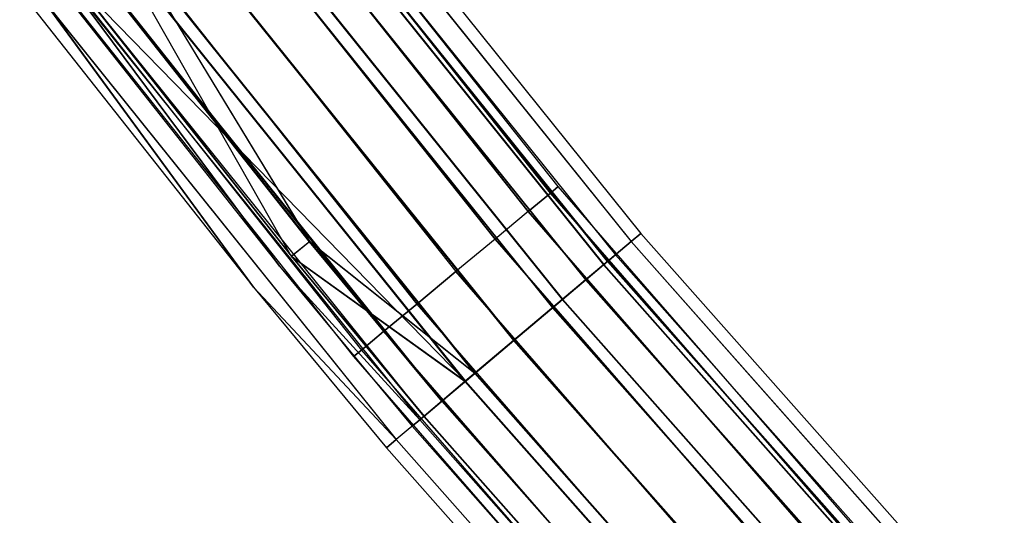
# Model space of a CAD drawing. Extents: x -176 to 176, y -176 to 176.
# Tile 16 of 208: x -140 to -125, y -114 to -107. Entities that reach past the tile are written whole.
import ezdxf

# ---------------------------------------------------------------- set-up
doc = ezdxf.new("R2010")
doc.units = 0
doc.header["$LTSCALE"] = 25.4
doc.layers.get('0').update_dxf_attribs({"linetype": 'CONTINUOUS'})

# ---------------------------------------------------------------- blocks, each defined once
blk = doc.blocks.new('BIURKOWA_B_STL')
at = {"color": 0}
for p, q in [((-136.582, -103.142, 407.235), (-131.673, -109.34, 407.235)), ((-131.673, -109.34, 408.765), (-136.582, -103.142, 408.765)), ((-131.673, -109.34, 408.765), (-136.582, -103.142, 408.765)), ((-136.582, -103.142, 407.235), (-131.673, -109.34, 407.235)), ((-136.582, -103.142, 196.235), (-131.673, -109.34, 196.235)), ((-131.673, -109.34, 197.765), (-136.582, -103.142, 197.765)), ((-131.673, -109.34, 197.765), (-136.582, -103.142, 197.765)), ((-136.582, -103.142, 196.235), (-131.673, -109.34, 196.235)), ((-131.556, -109.243, 408), (-136.461, -103.051, 408)), ((-131.556, -109.243, 408), (-136.461, -103.051, 408)), ((-131.556, -109.243, 197), (-136.461, -103.051, 197)), ((-131.556, -109.243, 197), (-136.461, -103.051, 197)), ((-136.928, -103.404, 406.586), (-132.007, -109.617, 406.586)), ((-136.928, -103.404, 406.586), (-132.007, -109.617, 406.586)), ((-132.007, -109.617, 409.414), (-136.928, -103.404, 409.414)), ((-132.007, -109.617, 409.414), (-136.928, -103.404, 409.414)), ((-136.928, -103.404, 195.586), (-132.007, -109.617, 195.586)), ((-136.928, -103.404, 195.586), (-132.007, -109.617, 195.586)), ((-132.007, -109.617, 198.414), (-136.928, -103.404, 198.414)), ((-132.007, -109.617, 198.414), (-136.928, -103.404, 198.414)), ((-135.475, -103.521, 408), (-130.316, -109.946, 408)), ((-135.475, -103.521, 408), (-130.316, -109.946, 408)), ((-135.475, -103.521, 196.996), (-130.316, -109.946, 196.996)), ((-135.475, -103.521, 196.996), (-130.316, -109.946, 196.996)), ((-135.628, -103.638, 196.04), (-130.462, -110.069, 196.04)), ((-135.628, -103.638, 196.04), (-130.462, -110.069, 196.04)), ((-135.627, -103.637, 407.043), (-130.461, -110.068, 407.043)), ((-135.627, -103.637, 407.043), (-130.461, -110.068, 407.043)), ((-135.627, -103.637, 408.957), (-130.461, -110.068, 408.957)), ((-135.627, -103.637, 408.957), (-130.461, -110.068, 408.957)), ((-135.625, -103.636, 197.952), (-130.46, -110.067, 197.952)), ((-135.625, -103.636, 197.952), (-130.46, -110.067, 197.952)), ((-132.506, -110.032, 409.848), (-137.446, -103.795, 409.848)), ((-137.446, -103.795, 406.152), (-132.506, -110.032, 406.152)), ((-137.446, -103.795, 406.152), (-132.506, -110.032, 406.152)), ((-132.506, -110.032, 409.848), (-137.446, -103.795, 409.848)), ((-132.506, -110.032, 198.848), (-137.446, -103.795, 198.848)), ((-137.446, -103.795, 195.152), (-132.506, -110.032, 195.152)), ((-137.446, -103.795, 195.152), (-132.506, -110.032, 195.152)), ((-132.506, -110.032, 198.848), (-137.446, -103.795, 198.848)), ((-135.873, -103.825, 196.996), (-130.698, -110.268, 196.996)), ((-135.873, -103.825, 196.996), (-130.698, -110.268, 196.996)), ((-135.873, -103.825, 408), (-130.698, -110.268, 408)), ((-135.873, -103.825, 408), (-130.698, -110.268, 408)), ((-136.059, -103.967, 195.23), (-130.877, -110.419, 195.23)), ((-136.059, -103.967, 195.23), (-130.877, -110.419, 195.23)), ((-136.057, -103.966, 406.232), (-130.875, -110.418, 406.232)), ((-136.057, -103.966, 406.232), (-130.875, -110.418, 406.232)), ((-136.057, -103.966, 409.768), (-130.875, -110.418, 409.768)), ((-136.057, -103.966, 409.768), (-130.875, -110.418, 409.768)), ((-136.054, -103.963, 198.764), (-130.872, -110.415, 198.764)), ((-136.054, -103.963, 198.764), (-130.872, -110.415, 198.764)), ((-130.816, -110.367, 196.231), (-135.995, -103.918, 196.231)), ((-130.816, -110.367, 196.231), (-135.995, -103.918, 196.231)), ((-130.814, -110.366, 408.765), (-135.994, -103.917, 408.765)), ((-135.994, -103.917, 407.235), (-130.814, -110.366, 407.235)), ((-135.994, -103.917, 407.235), (-130.814, -110.366, 407.235)), ((-130.814, -110.366, 408.765), (-135.994, -103.917, 408.765)), ((-135.992, -103.916, 197.761), (-130.813, -110.365, 197.761)), ((-135.992, -103.916, 197.761), (-130.813, -110.365, 197.761)), ((-136.34, -104.182, 195.583), (-131.148, -110.647, 195.583)), ((-136.34, -104.182, 195.583), (-131.148, -110.647, 195.583)), ((-136.338, -104.18, 406.586), (-131.146, -110.646, 406.586)), ((-136.338, -104.18, 406.586), (-131.146, -110.646, 406.586)), ((-136.338, -104.18, 409.414), (-131.146, -110.646, 409.414)), ((-136.338, -104.18, 409.414), (-131.146, -110.646, 409.414)), ((-136.335, -104.178, 198.41), (-131.143, -110.643, 198.41)), ((-136.335, -104.178, 198.41), (-131.143, -110.643, 198.41)), ((-138.057, -104.256, 410), (-133.095, -110.521, 410)), ((-138.057, -104.256, 410), (-133.095, -110.521, 410)), ((-138.057, -104.256, 406), (-133.095, -110.521, 406)), ((-138.057, -104.256, 406), (-133.095, -110.521, 406)), ((-138.057, -104.256, 199), (-133.095, -110.521, 199)), ((-138.057, -104.256, 199), (-133.095, -110.521, 199)), ((-138.057, -104.256, 195), (-133.095, -110.521, 195)), ((-138.057, -104.256, 195), (-133.095, -110.521, 195)), ((-136.704, -104.46, 194.689), (-131.497, -110.942, 194.689)), ((-136.704, -104.46, 194.689), (-131.497, -110.942, 194.689)), ((-136.702, -104.458, 405.69), (-131.495, -110.941, 405.69)), ((-136.702, -104.458, 405.69), (-131.495, -110.941, 405.69)), ((-136.702, -104.458, 410.31), (-131.495, -110.941, 410.31)), ((-136.702, -104.458, 410.31), (-131.495, -110.941, 410.31)), ((-136.697, -104.455, 199.307), (-131.491, -110.937, 199.307)), ((-136.697, -104.455, 199.307), (-131.491, -110.937, 199.307)), ((-136.856, -104.576, 195.151), (-131.644, -111.066, 195.151)), ((-136.856, -104.576, 195.151), (-131.644, -111.066, 195.151)), ((-136.854, -104.574, 406.152), (-131.642, -111.064, 406.152)), ((-136.854, -104.574, 406.152), (-131.642, -111.064, 406.152)), ((-136.854, -104.574, 409.848), (-131.642, -111.064, 409.848)), ((-136.854, -104.574, 409.848), (-131.642, -111.064, 409.848)), ((-131.637, -111.06, 198.845), (-136.849, -104.571, 198.845)), ((-131.637, -111.06, 198.845), (-136.849, -104.571, 198.845)), ((-138.668, -104.717, 409.848), (-133.684, -111.009, 409.848)), ((-138.668, -104.717, 409.848), (-133.684, -111.009, 409.848)), ((-138.668, -104.717, 406.152), (-133.684, -111.009, 406.152)), ((-138.668, -104.717, 406.152), (-133.684, -111.009, 406.152)), ((-138.668, -104.717, 198.848), (-133.684, -111.009, 198.848)), ((-138.668, -104.717, 198.848), (-133.684, -111.009, 198.848)), ((-138.668, -104.717, 195.152), (-133.684, -111.009, 195.152)), ((-138.668, -104.717, 195.152), (-133.684, -111.009, 195.152)), ((-137.464, -105.04, 194.5), (-132.228, -111.559, 194.5)), ((-137.464, -105.04, 194.5), (-132.228, -111.559, 194.5)), ((-137.464, -105.04, 195), (-132.228, -111.559, 195)), ((-137.464, -105.04, 195), (-132.228, -111.559, 195)), ((-137.462, -105.039, 405.5), (-132.227, -111.558, 405.5)), ((-137.462, -105.039, 405.5), (-132.227, -111.558, 405.5)), ((-137.462, -105.039, 410.5), (-132.227, -111.558, 410.5)), ((-137.462, -105.039, 410.5), (-132.227, -111.558, 410.5)), ((-132.227, -111.558, 406), (-137.462, -105.039, 406)), ((-137.462, -105.039, 410), (-132.227, -111.558, 410)), ((-137.462, -105.039, 410), (-132.227, -111.558, 410)), ((-132.227, -111.558, 406), (-137.462, -105.039, 406)), ((-137.457, -105.035, 199.5), (-132.221, -111.553, 199.5)), ((-137.457, -105.035, 199.5), (-132.221, -111.553, 199.5)), ((-137.457, -105.035, 199), (-132.221, -111.553, 199)), ((-137.457, -105.035, 199), (-132.221, -111.553, 199)), ((-139.186, -105.108, 409.414), (-134.183, -111.424, 409.414)), ((-139.186, -105.108, 409.414), (-134.183, -111.424, 409.414)), ((-139.186, -105.108, 406.586), (-134.183, -111.424, 406.586)), ((-139.186, -105.108, 406.586), (-134.183, -111.424, 406.586)), ((-139.186, -105.108, 198.414), (-134.183, -111.424, 198.414)), ((-139.186, -105.108, 198.414), (-134.183, -111.424, 198.414)), ((-139.186, -105.108, 195.586), (-134.183, -111.424, 195.586)), ((-139.186, -105.108, 195.586), (-134.183, -111.424, 195.586)), ((-139.532, -105.369, 408.765), (-134.516, -111.701, 408.765)), ((-139.532, -105.369, 408.765), (-134.516, -111.701, 408.765)), ((-139.532, -105.369, 407.235), (-134.516, -111.701, 407.235)), ((-139.532, -105.369, 407.235), (-134.516, -111.701, 407.235)), ((-139.532, -105.369, 197.765), (-134.516, -111.701, 197.765)), ((-139.532, -105.369, 197.765), (-134.516, -111.701, 197.765)), ((-139.532, -105.369, 196.235), (-134.516, -111.701, 196.235)), ((-139.532, -105.369, 196.235), (-134.516, -111.701, 196.235)), ((-139.653, -105.461, 408), (-134.633, -111.798, 408)), ((-139.653, -105.461, 408), (-134.633, -111.798, 408)), ((-139.653, -105.461, 197), (-134.633, -111.798, 197)), ((-139.653, -105.461, 197), (-134.633, -111.798, 197)), ((-138.071, -105.505, 195.153), (-132.813, -112.052, 195.153)), ((-138.071, -105.505, 195.153), (-132.813, -112.052, 195.153)), ((-132.812, -112.051, 409.848), (-138.07, -105.504, 409.848)), ((-138.07, -105.504, 406.152), (-132.812, -112.051, 406.152)), ((-138.07, -105.504, 406.152), (-132.812, -112.051, 406.152)), ((-138.07, -105.504, 406.152), (-135.295, -110.071, 406.586)), ((-138.07, -105.504, 406.152), (-135.295, -110.071, 406.586)), ((-132.812, -112.051, 409.848), (-138.07, -105.504, 409.848)), ((-135.291, -110.067, 198.42), (-138.065, -105.5, 198.851)), ((-138.065, -105.5, 198.851), (-132.806, -112.047, 198.851)), ((-138.065, -105.5, 198.851), (-132.806, -112.047, 198.851)), ((-135.291, -110.067, 198.42), (-138.065, -105.5, 198.851)), ((-138.223, -105.621, 194.691), (-132.959, -112.176, 194.691)), ((-138.223, -105.621, 194.691), (-132.959, -112.176, 194.691)), ((-135.569, -110.294, 406.232), (-138.222, -105.62, 405.69)), ((-138.222, -105.62, 405.69), (-132.958, -112.175, 405.69)), ((-138.222, -105.62, 405.69), (-132.958, -112.175, 405.69)), ((-138.222, -105.62, 410.31), (-132.958, -112.175, 410.31)), ((-138.222, -105.62, 410.31), (-132.958, -112.175, 410.31)), ((-135.569, -110.294, 406.232), (-138.222, -105.62, 405.69)), ((-138.217, -105.616, 199.312), (-132.953, -112.17, 199.312)), ((-138.217, -105.616, 199.312), (-132.953, -112.17, 199.312)), ((-135.295, -110.071, 406.586), (-138.586, -105.898, 406.586)), ((-133.308, -112.47, 195.587), (-138.586, -105.898, 195.587)), ((-133.308, -112.47, 195.587), (-138.586, -105.898, 195.587)), ((-138.586, -105.898, 409.414), (-133.308, -112.47, 409.414)), ((-135.295, -110.071, 406.586), (-138.586, -105.898, 406.586)), ((-138.586, -105.898, 409.414), (-133.308, -112.47, 409.414)), ((-138.581, -105.894, 198.42), (-135.291, -110.067, 198.42)), ((-138.581, -105.894, 198.42), (-135.291, -110.067, 198.42)), ((-138.867, -106.112, 406.232), (-135.569, -110.294, 406.232)), ((-138.867, -106.112, 409.768), (-133.578, -112.698, 409.768)), ((-138.867, -106.112, 409.768), (-133.578, -112.698, 409.768)), ((-138.867, -106.112, 406.232), (-135.569, -110.294, 406.232)), ((-138.867, -106.113, 195.233), (-133.578, -112.698, 195.233)), ((-138.867, -106.113, 195.233), (-133.578, -112.698, 195.233)), ((-138.862, -106.109, 198.773), (-132.953, -112.17, 199.312)), ((-138.862, -106.109, 198.773), (-132.953, -112.17, 199.312)), ((-138.862, -106.109, 198.773), (-135.565, -110.29, 198.773)), ((-138.862, -106.109, 198.773), (-135.565, -110.29, 198.773)), ((-139.051, -106.253, 197), (-135.749, -110.44, 197)), ((-139.051, -106.253, 408), (-135.749, -110.44, 408)), ((-139.051, -106.253, 197), (-135.749, -110.44, 197)), ((-139.051, -106.253, 408), (-135.749, -110.44, 408)), ((-138.93, -106.161, 196.235), (-133.639, -112.749, 196.235)), ((-138.93, -106.161, 196.235), (-133.639, -112.749, 196.235)), ((-138.93, -106.161, 196.235), (-135.749, -110.44, 197)), ((-138.93, -106.161, 196.235), (-135.749, -110.44, 197)), ((-135.749, -110.44, 408), (-138.93, -106.161, 408.765)), ((-138.93, -106.161, 408.765), (-133.639, -112.749, 408.765)), ((-138.93, -106.161, 408.765), (-133.639, -112.749, 408.765)), ((-135.749, -110.44, 408), (-138.93, -106.161, 408.765)), ((-139.448, -106.557, 408), (-136.137, -110.756, 408)), ((-139.448, -106.557, 197), (-136.137, -110.756, 197)), ((-139.448, -106.557, 408), (-136.137, -110.756, 408)), ((-139.448, -106.557, 197), (-136.137, -110.756, 197)), ((-139.297, -106.441, 408.957), (-133.992, -113.047, 408.957)), ((-139.297, -106.441, 408.957), (-133.992, -113.047, 408.957)), ((-139.297, -106.441, 408.957), (-136.137, -110.756, 408)), ((-139.297, -106.441, 408.957), (-136.137, -110.756, 408)), ((-136.137, -110.756, 197), (-139.297, -106.442, 196.044)), ((-139.297, -106.442, 196.044), (-133.992, -113.047, 196.044)), ((-139.297, -106.442, 196.044), (-133.992, -113.047, 196.044)), ((-136.137, -110.756, 197), (-139.297, -106.442, 196.044)), ((-132.007, -109.617, 406.586), (-131.673, -109.34, 407.235)), ((-132.007, -109.617, 406.586), (-131.673, -109.34, 407.235)), ((-131.673, -109.34, 408.765), (-132.007, -109.617, 409.414)), ((-131.673, -109.34, 408.765), (-132.007, -109.617, 409.414)), ((-132.007, -109.617, 195.586), (-131.673, -109.34, 196.235)), ((-132.007, -109.617, 195.586), (-131.673, -109.34, 196.235)), ((-131.673, -109.34, 197.765), (-132.007, -109.617, 198.414)), ((-131.673, -109.34, 197.765), (-132.007, -109.617, 198.414)), ((-131.556, -109.243, 408), (-131.673, -109.34, 408.765)), ((-131.556, -109.243, 408), (-131.673, -109.34, 408.765)), ((-131.673, -109.34, 407.235), (-131.556, -109.243, 408)), ((-131.673, -109.34, 407.235), (-131.556, -109.243, 408)), ((-131.556, -109.243, 197), (-131.673, -109.34, 197.765)), ((-131.556, -109.243, 197), (-131.673, -109.34, 197.765)), ((-131.673, -109.34, 196.235), (-131.556, -109.243, 197)), ((-131.673, -109.34, 196.235), (-131.556, -109.243, 197)), ((-131.673, -109.34, 407.235), (-126.483, -115.305, 407.235)), ((-126.483, -115.305, 408.765), (-131.673, -109.34, 408.765)), ((-126.483, -115.305, 408.765), (-131.673, -109.34, 408.765)), ((-131.673, -109.34, 407.235), (-126.483, -115.305, 407.235)), ((-131.673, -109.34, 196.235), (-126.483, -115.305, 196.235)), ((-126.483, -115.305, 197.765), (-131.673, -109.34, 197.765)), ((-126.483, -115.305, 197.765), (-131.673, -109.34, 197.765)), ((-131.673, -109.34, 196.235), (-126.483, -115.305, 196.235)), ((-126.371, -115.202, 408), (-131.556, -109.243, 408)), ((-126.371, -115.202, 408), (-131.556, -109.243, 408)), ((-126.371, -115.202, 197), (-131.556, -109.243, 197)), ((-126.371, -115.202, 197), (-131.556, -109.243, 197)), ((-132.007, -109.617, 406.586), (-132.506, -110.032, 406.152)), ((-132.007, -109.617, 406.586), (-132.506, -110.032, 406.152)), ((-132.007, -109.617, 409.414), (-132.506, -110.032, 409.848)), ((-132.007, -109.617, 409.414), (-132.506, -110.032, 409.848)), ((-132.007, -109.617, 195.586), (-132.506, -110.032, 195.152)), ((-132.007, -109.617, 195.586), (-132.506, -110.032, 195.152)), ((-132.007, -109.617, 198.414), (-132.506, -110.032, 198.848)), ((-132.007, -109.617, 198.414), (-132.506, -110.032, 198.848)), ((-132.007, -109.617, 406.586), (-126.803, -115.597, 406.586)), ((-132.007, -109.617, 406.586), (-126.803, -115.597, 406.586)), ((-126.803, -115.597, 409.414), (-132.007, -109.617, 409.414)), ((-126.803, -115.597, 409.414), (-132.007, -109.617, 409.414)), ((-132.007, -109.617, 195.586), (-126.803, -115.597, 195.586)), ((-132.007, -109.617, 195.586), (-126.803, -115.597, 195.586)), ((-126.803, -115.597, 198.414), (-132.007, -109.617, 198.414)), ((-126.803, -115.597, 198.414), (-132.007, -109.617, 198.414)), ((-130.316, -109.946, 196.996), (-130.462, -110.069, 196.04)), ((-130.316, -109.946, 196.996), (-130.462, -110.069, 196.04)), ((-130.461, -110.068, 407.043), (-130.316, -109.946, 408)), ((-130.316, -109.946, 408), (-130.461, -110.068, 408.957)), ((-130.461, -110.068, 407.043), (-130.316, -109.946, 408)), ((-130.316, -109.946, 408), (-130.461, -110.068, 408.957)), ((-130.46, -110.067, 197.952), (-130.316, -109.946, 196.996)), ((-130.46, -110.067, 197.952), (-130.316, -109.946, 196.996)), ((-130.316, -109.946, 408), (-124.852, -116.113, 408)), ((-130.316, -109.946, 408), (-124.852, -116.113, 408)), ((-130.316, -109.946, 196.996), (-124.852, -116.113, 196.996)), ((-130.316, -109.946, 196.996), (-124.852, -116.113, 196.996)), ((-135.295, -110.071, 406.586), (-135.569, -110.294, 406.232)), ((-135.295, -110.071, 406.586), (-135.569, -110.294, 406.232)), ((-135.291, -110.067, 198.42), (-135.565, -110.29, 198.773)), ((-135.291, -110.067, 198.42), (-135.565, -110.29, 198.773)), ((-133.308, -112.47, 406.586), (-135.295, -110.071, 406.586)), ((-132.812, -112.051, 406.152), (-135.295, -110.071, 406.586)), ((-133.308, -112.47, 406.586), (-135.295, -110.071, 406.586)), ((-132.812, -112.051, 406.152), (-135.295, -110.071, 406.586)), ((-135.291, -110.067, 198.42), (-133.303, -112.466, 198.42)), ((-135.291, -110.067, 198.42), (-133.303, -112.466, 198.42)), ((-135.291, -110.067, 198.42), (-132.806, -112.047, 198.851)), ((-135.291, -110.067, 198.42), (-132.806, -112.047, 198.851)), ((-132.506, -110.032, 409.848), (-133.095, -110.521, 410)), ((-132.506, -110.032, 406.152), (-133.095, -110.521, 406)), ((-132.506, -110.032, 406.152), (-133.095, -110.521, 406)), ((-132.506, -110.032, 409.848), (-133.095, -110.521, 410)), ((-132.506, -110.032, 198.848), (-133.095, -110.521, 199)), ((-132.506, -110.032, 195.152), (-133.095, -110.521, 195)), ((-132.506, -110.032, 195.152), (-133.095, -110.521, 195)), ((-132.506, -110.032, 198.848), (-133.095, -110.521, 199)), ((-132.506, -110.032, 406.152), (-127.283, -116.034, 406.152)), ((-132.506, -110.032, 406.152), (-127.283, -116.034, 406.152)), ((-127.283, -116.034, 409.848), (-132.506, -110.032, 409.848)), ((-127.283, -116.034, 409.848), (-132.506, -110.032, 409.848)), ((-132.506, -110.032, 195.152), (-127.283, -116.034, 195.152)), ((-132.506, -110.032, 195.152), (-127.283, -116.034, 195.152)), ((-127.283, -116.034, 198.848), (-132.506, -110.032, 198.848)), ((-127.283, -116.034, 198.848), (-132.506, -110.032, 198.848)), ((-130.462, -110.069, 196.04), (-130.877, -110.419, 195.23)), ((-130.462, -110.069, 196.04), (-130.877, -110.419, 195.23)), ((-130.875, -110.418, 406.232), (-130.461, -110.068, 407.043)), ((-130.461, -110.068, 408.957), (-130.875, -110.418, 409.768)), ((-130.875, -110.418, 406.232), (-130.461, -110.068, 407.043)), ((-130.461, -110.068, 408.957), (-130.875, -110.418, 409.768)), ((-130.872, -110.415, 198.764), (-130.46, -110.067, 197.952)), ((-130.872, -110.415, 198.764), (-130.46, -110.067, 197.952)), ((-130.462, -110.069, 196.04), (-124.992, -116.244, 196.04)), ((-130.462, -110.069, 196.04), (-124.992, -116.244, 196.04)), ((-130.461, -110.068, 407.043), (-124.991, -116.243, 407.043)), ((-130.461, -110.068, 407.043), (-124.991, -116.243, 407.043)), ((-130.461, -110.068, 408.957), (-124.991, -116.243, 408.957)), ((-130.461, -110.068, 408.957), (-124.991, -116.243, 408.957)), ((-130.46, -110.067, 197.952), (-124.99, -116.241, 197.952)), ((-130.46, -110.067, 197.952), (-124.99, -116.241, 197.952)), ((-130.816, -110.367, 196.231), (-130.698, -110.268, 196.996)), ((-130.816, -110.367, 196.231), (-130.698, -110.268, 196.996)), ((-130.814, -110.366, 408.765), (-130.698, -110.268, 408)), ((-130.814, -110.366, 408.765), (-130.698, -110.268, 408)), ((-130.698, -110.268, 408), (-130.814, -110.366, 407.235)), ((-130.698, -110.268, 408), (-130.814, -110.366, 407.235)), ((-130.813, -110.365, 197.761), (-130.698, -110.268, 196.996)), ((-130.813, -110.365, 197.761), (-130.698, -110.268, 196.996)), ((-125.218, -116.454, 196.996), (-130.698, -110.268, 196.996)), ((-125.218, -116.454, 196.996), (-130.698, -110.268, 196.996)), ((-130.698, -110.268, 408), (-125.218, -116.454, 408)), ((-130.698, -110.268, 408), (-125.218, -116.454, 408)), ((-135.569, -110.294, 406.232), (-133.578, -112.698, 406.232)), ((-135.569, -110.294, 406.232), (-133.578, -112.698, 406.232)), ((-135.569, -110.294, 406.232), (-132.958, -112.175, 405.69)), ((-135.569, -110.294, 406.232), (-132.958, -112.175, 405.69)), ((-135.565, -110.29, 198.773), (-132.953, -112.17, 199.312)), ((-135.565, -110.29, 198.773), (-132.953, -112.17, 199.312)), ((-135.565, -110.29, 198.773), (-133.574, -112.694, 198.773)), ((-135.565, -110.29, 198.773), (-133.574, -112.694, 198.773)), ((-131.491, -110.937, 199.307), (-130.872, -110.415, 198.764)), ((-131.491, -110.937, 199.307), (-130.872, -110.415, 198.764)), ((-130.816, -110.367, 196.231), (-131.148, -110.647, 195.583)), ((-130.816, -110.367, 196.231), (-131.148, -110.647, 195.583)), ((-130.814, -110.366, 408.765), (-131.146, -110.646, 409.414)), ((-130.814, -110.366, 407.235), (-131.146, -110.646, 406.586)), ((-130.814, -110.366, 407.235), (-131.146, -110.646, 406.586)), ((-130.814, -110.366, 408.765), (-131.146, -110.646, 409.414)), ((-131.143, -110.643, 198.41), (-130.813, -110.365, 197.761)), ((-131.143, -110.643, 198.41), (-130.813, -110.365, 197.761)), ((-130.872, -110.415, 198.764), (-125.385, -116.609, 198.764)), ((-130.872, -110.415, 198.764), (-125.385, -116.609, 198.764)), ((-130.816, -110.367, 196.231), (-125.331, -116.558, 196.231)), ((-130.816, -110.367, 196.231), (-125.331, -116.558, 196.231)), ((-130.814, -110.366, 408.765), (-125.329, -116.557, 408.765)), ((-130.814, -110.366, 408.765), (-125.329, -116.557, 408.765)), ((-130.814, -110.366, 407.235), (-125.329, -116.557, 407.235)), ((-130.814, -110.366, 407.235), (-125.329, -116.557, 407.235)), ((-130.813, -110.365, 197.761), (-125.328, -116.556, 197.761)), ((-130.813, -110.365, 197.761), (-125.328, -116.556, 197.761)), ((-133.639, -112.749, 196.235), (-135.749, -110.44, 197)), ((-135.749, -110.44, 197), (-133.755, -112.847, 197)), ((-133.639, -112.749, 196.235), (-135.749, -110.44, 197)), ((-135.749, -110.44, 408), (-135.749, -110.44, 197)), ((-135.749, -110.44, 408), (-135.749, -110.44, 197)), ((-135.749, -110.44, 408), (-133.755, -112.847, 408)), ((-135.749, -110.44, 197), (-133.755, -112.847, 197)), ((-135.749, -110.44, 408), (-133.755, -112.847, 408)), ((-135.749, -110.44, 408), (-133.639, -112.749, 408.765)), ((-135.749, -110.44, 408), (-133.639, -112.749, 408.765)), ((-133.684, -111.009, 409.848), (-133.095, -110.521, 410)), ((-133.684, -111.009, 409.848), (-133.095, -110.521, 410)), ((-133.095, -110.521, 406), (-133.684, -111.009, 406.152)), ((-133.095, -110.521, 406), (-133.684, -111.009, 406.152)), ((-133.684, -111.009, 198.848), (-133.095, -110.521, 199)), ((-133.684, -111.009, 198.848), (-133.095, -110.521, 199)), ((-133.095, -110.521, 195), (-133.684, -111.009, 195.152)), ((-133.095, -110.521, 195), (-133.684, -111.009, 195.152)), ((-127.849, -116.549, 410), (-133.095, -110.521, 410)), ((-133.095, -110.521, 406), (-127.849, -116.549, 406)), ((-133.095, -110.521, 406), (-127.849, -116.549, 406)), ((-127.849, -116.549, 410), (-133.095, -110.521, 410)), ((-127.849, -116.549, 199), (-133.095, -110.521, 199)), ((-133.095, -110.521, 195), (-127.849, -116.549, 195)), ((-133.095, -110.521, 195), (-127.849, -116.549, 195)), ((-127.849, -116.549, 199), (-133.095, -110.521, 199)), ((-130.877, -110.419, 195.23), (-131.497, -110.942, 194.689)), ((-130.877, -110.419, 195.23), (-131.497, -110.942, 194.689)), ((-131.495, -110.941, 405.69), (-130.875, -110.418, 406.232)), ((-130.875, -110.418, 409.768), (-131.495, -110.941, 410.31)), ((-131.495, -110.941, 405.69), (-130.875, -110.418, 406.232)), ((-130.875, -110.418, 409.768), (-131.495, -110.941, 410.31)), ((-130.877, -110.419, 195.23), (-125.39, -116.613, 195.23)), ((-130.877, -110.419, 195.23), (-125.39, -116.613, 195.23)), ((-130.875, -110.418, 406.232), (-125.388, -116.612, 406.232)), ((-130.875, -110.418, 406.232), (-125.388, -116.612, 406.232)), ((-130.875, -110.418, 409.768), (-125.388, -116.612, 409.768)), ((-130.875, -110.418, 409.768), (-125.388, -116.612, 409.768)), ((-131.148, -110.647, 195.583), (-131.644, -111.066, 195.151)), ((-131.148, -110.647, 195.583), (-131.644, -111.066, 195.151)), ((-131.146, -110.646, 406.586), (-131.642, -111.064, 406.152)), ((-131.146, -110.646, 406.586), (-131.642, -111.064, 406.152)), ((-131.642, -111.064, 409.848), (-131.146, -110.646, 409.414)), ((-131.642, -111.064, 409.848), (-131.146, -110.646, 409.414)), ((-131.637, -111.06, 198.845), (-131.143, -110.643, 198.41)), ((-131.637, -111.06, 198.845), (-131.143, -110.643, 198.41)), ((-131.148, -110.647, 195.583), (-125.649, -116.854, 195.583)), ((-131.148, -110.647, 195.583), (-125.649, -116.854, 195.583)), ((-125.647, -116.853, 409.414), (-131.146, -110.646, 409.414)), ((-131.146, -110.646, 406.586), (-125.647, -116.853, 406.586)), ((-131.146, -110.646, 406.586), (-125.647, -116.853, 406.586)), ((-125.647, -116.853, 409.414), (-131.146, -110.646, 409.414)), ((-131.143, -110.643, 198.41), (-125.644, -116.85, 198.41)), ((-131.143, -110.643, 198.41), (-125.644, -116.85, 198.41)), ((-136.137, -110.756, 408), (-134.137, -113.17, 408)), ((-133.992, -113.047, 408.957), (-136.137, -110.756, 408)), ((-133.992, -113.047, 408.957), (-136.137, -110.756, 408)), ((-136.137, -110.756, 197), (-136.137, -110.756, 408)), ((-136.137, -110.756, 197), (-136.137, -110.756, 408)), ((-136.137, -110.756, 197), (-134.137, -113.17, 197)), ((-136.137, -110.756, 408), (-134.137, -113.17, 408)), ((-136.137, -110.756, 197), (-134.137, -113.17, 197)), ((-136.137, -110.756, 197), (-133.992, -113.047, 196.044)), ((-136.137, -110.756, 197), (-133.992, -113.047, 196.044)), ((-131.497, -110.942, 194.689), (-132.228, -111.559, 194.5)), ((-131.497, -110.942, 194.689), (-132.228, -111.559, 194.5)), ((-132.227, -111.558, 405.5), (-131.495, -110.941, 405.69)), ((-131.495, -110.941, 410.31), (-132.227, -111.558, 410.5)), ((-132.227, -111.558, 405.5), (-131.495, -110.941, 405.69)), ((-131.495, -110.941, 410.31), (-132.227, -111.558, 410.5)), ((-132.221, -111.553, 199.5), (-131.491, -110.937, 199.307)), ((-132.221, -111.553, 199.5), (-131.491, -110.937, 199.307)), ((-131.497, -110.942, 194.689), (-125.984, -117.166, 194.689)), ((-131.497, -110.942, 194.689), (-125.984, -117.166, 194.689)), ((-131.495, -110.941, 405.69), (-125.982, -117.164, 405.69)), ((-131.495, -110.941, 405.69), (-125.982, -117.164, 405.69)), ((-131.495, -110.941, 410.31), (-125.982, -117.164, 410.31)), ((-131.495, -110.941, 410.31), (-125.982, -117.164, 410.31)), ((-131.491, -110.937, 199.307), (-125.978, -117.16, 199.307)), ((-131.491, -110.937, 199.307), (-125.978, -117.16, 199.307)), ((-134.183, -111.424, 409.414), (-133.684, -111.009, 409.848)), ((-134.183, -111.424, 409.414), (-133.684, -111.009, 409.848)), ((-133.684, -111.009, 406.152), (-134.183, -111.424, 406.586)), ((-133.684, -111.009, 406.152), (-134.183, -111.424, 406.586)), ((-134.183, -111.424, 198.414), (-133.684, -111.009, 198.848)), ((-134.183, -111.424, 198.414), (-133.684, -111.009, 198.848)), ((-133.684, -111.009, 195.152), (-134.183, -111.424, 195.586)), ((-133.684, -111.009, 195.152), (-134.183, -111.424, 195.586)), ((-133.684, -111.009, 409.848), (-128.414, -117.065, 409.848)), ((-133.684, -111.009, 409.848), (-128.414, -117.065, 409.848)), ((-133.684, -111.009, 406.152), (-128.414, -117.065, 406.152)), ((-133.684, -111.009, 406.152), (-128.414, -117.065, 406.152)), ((-133.684, -111.009, 198.848), (-128.414, -117.065, 198.848)), ((-133.684, -111.009, 198.848), (-128.414, -117.065, 198.848)), ((-133.684, -111.009, 195.152), (-128.414, -117.065, 195.152)), ((-133.684, -111.009, 195.152), (-128.414, -117.065, 195.152)), ((-131.644, -111.066, 195.151), (-132.228, -111.559, 195)), ((-131.644, -111.066, 195.151), (-132.228, -111.559, 195)), ((-132.227, -111.558, 406), (-131.642, -111.064, 406.152)), ((-132.227, -111.558, 410), (-131.642, -111.064, 409.848)), ((-132.227, -111.558, 406), (-131.642, -111.064, 406.152)), ((-132.227, -111.558, 410), (-131.642, -111.064, 409.848)), ((-131.637, -111.06, 198.845), (-132.221, -111.553, 199)), ((-131.637, -111.06, 198.845), (-132.221, -111.553, 199)), ((-131.644, -111.066, 195.151), (-126.124, -117.296, 195.151)), ((-131.644, -111.066, 195.151), (-126.124, -117.296, 195.151)), ((-126.122, -117.295, 406.152), (-131.642, -111.064, 406.152)), ((-126.122, -117.295, 406.152), (-131.642, -111.064, 406.152)), ((-131.642, -111.064, 409.848), (-126.122, -117.295, 409.848)), ((-131.642, -111.064, 409.848), (-126.122, -117.295, 409.848)), ((-131.637, -111.06, 198.845), (-126.118, -117.291, 198.845)), ((-131.637, -111.06, 198.845), (-126.118, -117.291, 198.845)), ((-134.516, -111.701, 408.765), (-134.183, -111.424, 409.414)), ((-134.516, -111.701, 408.765), (-134.183, -111.424, 409.414)), ((-134.183, -111.424, 406.586), (-134.516, -111.701, 407.235)), ((-134.183, -111.424, 406.586), (-134.516, -111.701, 407.235)), ((-134.516, -111.701, 197.765), (-134.183, -111.424, 198.414)), ((-134.516, -111.701, 197.765), (-134.183, -111.424, 198.414)), ((-134.183, -111.424, 195.586), (-134.516, -111.701, 196.235)), ((-134.183, -111.424, 195.586), (-134.516, -111.701, 196.235)), ((-134.183, -111.424, 409.414), (-128.894, -117.502, 409.414)), ((-134.183, -111.424, 409.414), (-128.894, -117.502, 409.414)), ((-134.183, -111.424, 406.586), (-128.894, -117.502, 406.586)), ((-134.183, -111.424, 406.586), (-128.894, -117.502, 406.586)), ((-134.183, -111.424, 198.414), (-128.894, -117.502, 198.414)), ((-134.183, -111.424, 198.414), (-128.894, -117.502, 198.414)), ((-134.183, -111.424, 195.586), (-128.894, -117.502, 195.586)), ((-134.183, -111.424, 195.586), (-128.894, -117.502, 195.586)), ((-132.228, -111.559, 194.5), (-132.959, -112.176, 194.691)), ((-132.228, -111.559, 194.5), (-132.959, -112.176, 194.691)), ((-132.958, -112.175, 405.69), (-132.227, -111.558, 405.5)), ((-132.227, -111.558, 410.5), (-132.958, -112.175, 410.31)), ((-132.958, -112.175, 405.69), (-132.227, -111.558, 405.5)), ((-132.227, -111.558, 410.5), (-132.958, -112.175, 410.31)), ((-132.953, -112.17, 199.312), (-132.221, -111.553, 199.5)), ((-132.953, -112.17, 199.312), (-132.221, -111.553, 199.5)), ((-132.228, -111.559, 195), (-132.813, -112.052, 195.153)), ((-132.228, -111.559, 195), (-132.813, -112.052, 195.153)), ((-132.227, -111.558, 406), (-132.812, -112.051, 406.152)), ((-132.812, -112.051, 409.848), (-132.227, -111.558, 410)), ((-132.812, -112.051, 409.848), (-132.227, -111.558, 410)), ((-132.227, -111.558, 406), (-132.812, -112.051, 406.152)), ((-132.806, -112.047, 198.851), (-132.221, -111.553, 199)), ((-132.806, -112.047, 198.851), (-132.221, -111.553, 199)), ((-132.228, -111.559, 194.5), (-126.684, -117.817, 194.5)), ((-132.228, -111.559, 194.5), (-126.684, -117.817, 194.5)), ((-132.228, -111.559, 195), (-126.684, -117.817, 195)), ((-132.228, -111.559, 195), (-126.684, -117.817, 195)), ((-132.227, -111.558, 405.5), (-126.682, -117.816, 405.5)), ((-132.227, -111.558, 405.5), (-126.682, -117.816, 405.5)), ((-132.227, -111.558, 410.5), (-126.682, -117.816, 410.5)), ((-132.227, -111.558, 410.5), (-126.682, -117.816, 410.5)), ((-132.227, -111.558, 406), (-126.682, -117.816, 406)), ((-132.227, -111.558, 410), (-126.682, -117.816, 410)), ((-132.227, -111.558, 406), (-126.682, -117.816, 406)), ((-132.227, -111.558, 410), (-126.682, -117.816, 410)), ((-132.221, -111.553, 199.5), (-126.678, -117.811, 199.5)), ((-132.221, -111.553, 199.5), (-126.678, -117.811, 199.5)), ((-126.678, -117.811, 199), (-132.221, -111.553, 199)), ((-126.678, -117.811, 199), (-132.221, -111.553, 199)), ((-134.633, -111.798, 408), (-134.516, -111.701, 408.765)), ((-134.633, -111.798, 408), (-134.516, -111.701, 408.765)), ((-134.516, -111.701, 407.235), (-134.633, -111.798, 408)), ((-134.516, -111.701, 407.235), (-134.633, -111.798, 408)), ((-134.633, -111.798, 197), (-134.516, -111.701, 197.765)), ((-134.633, -111.798, 197), (-134.516, -111.701, 197.765)), ((-134.516, -111.701, 196.235), (-134.633, -111.798, 197)), ((-134.516, -111.701, 196.235), (-134.633, -111.798, 197)), ((-134.516, -111.701, 408.765), (-129.214, -117.794, 408.765)), ((-134.516, -111.701, 408.765), (-129.214, -117.794, 408.765)), ((-134.516, -111.701, 407.235), (-129.214, -117.794, 407.235)), ((-134.516, -111.701, 407.235), (-129.214, -117.794, 407.235)), ((-134.516, -111.701, 197.765), (-129.214, -117.794, 197.765)), ((-134.516, -111.701, 197.765), (-129.214, -117.794, 197.765)), ((-134.516, -111.701, 196.235), (-129.214, -117.794, 196.235)), ((-134.516, -111.701, 196.235), (-129.214, -117.794, 196.235)), ((-134.633, -111.798, 408), (-129.327, -117.897, 408)), ((-134.633, -111.798, 408), (-129.327, -117.897, 408)), ((-134.633, -111.798, 197), (-129.327, -117.897, 197)), ((-134.633, -111.798, 197), (-129.327, -117.897, 197)), ((-133.578, -112.698, 406.232), (-132.958, -112.175, 405.69)), ((-132.958, -112.175, 410.31), (-133.578, -112.698, 409.768)), ((-133.578, -112.698, 406.232), (-132.958, -112.175, 405.69)), ((-132.958, -112.175, 410.31), (-133.578, -112.698, 409.768)), ((-132.959, -112.176, 194.691), (-133.578, -112.698, 195.233)), ((-132.959, -112.176, 194.691), (-133.578, -112.698, 195.233)), ((-132.953, -112.17, 199.312), (-133.574, -112.694, 198.773)), ((-132.953, -112.17, 199.312), (-133.574, -112.694, 198.773)), ((-132.812, -112.051, 406.152), (-133.308, -112.47, 406.586)), ((-132.812, -112.051, 406.152), (-133.308, -112.47, 406.586)), ((-132.812, -112.051, 409.848), (-133.308, -112.47, 409.414)), ((-132.812, -112.051, 409.848), (-133.308, -112.47, 409.414)), ((-133.308, -112.47, 195.587), (-132.813, -112.052, 195.153)), ((-133.308, -112.47, 195.587), (-132.813, -112.052, 195.153)), ((-133.303, -112.466, 198.42), (-132.806, -112.047, 198.851)), ((-133.303, -112.466, 198.42), (-132.806, -112.047, 198.851)), ((-132.959, -112.176, 194.691), (-127.384, -118.468, 194.691)), ((-132.959, -112.176, 194.691), (-127.384, -118.468, 194.691)), ((-132.958, -112.175, 405.69), (-127.383, -118.467, 405.69)), ((-132.958, -112.175, 405.69), (-127.383, -118.467, 405.69)), ((-132.958, -112.175, 410.31), (-127.383, -118.467, 410.31)), ((-132.958, -112.175, 410.31), (-127.383, -118.467, 410.31)), ((-132.953, -112.17, 199.312), (-127.378, -118.463, 199.312)), ((-132.953, -112.17, 199.312), (-127.378, -118.463, 199.312)), ((-127.244, -118.338, 195.153), (-132.813, -112.052, 195.153)), ((-127.244, -118.338, 195.153), (-132.813, -112.052, 195.153)), ((-132.812, -112.051, 406.152), (-127.243, -118.337, 406.152)), ((-132.812, -112.051, 406.152), (-127.243, -118.337, 406.152)), ((-132.812, -112.051, 409.848), (-127.243, -118.337, 409.848)), ((-132.812, -112.051, 409.848), (-127.243, -118.337, 409.848)), ((-132.806, -112.047, 198.851), (-127.238, -118.332, 198.851)), ((-132.806, -112.047, 198.851), (-127.238, -118.332, 198.851)), ((-133.308, -112.47, 195.587), (-133.639, -112.749, 196.235)), ((-133.308, -112.47, 195.587), (-133.639, -112.749, 196.235)), ((-133.639, -112.749, 408.765), (-133.308, -112.47, 409.414)), ((-133.639, -112.749, 408.765), (-133.308, -112.47, 409.414)), ((-133.308, -112.47, 406.586), (-133.578, -112.698, 406.232)), ((-133.308, -112.47, 406.586), (-133.578, -112.698, 406.232)), ((-133.303, -112.466, 198.42), (-133.574, -112.694, 198.773)), ((-133.303, -112.466, 198.42), (-133.574, -112.694, 198.773)), ((-127.718, -118.779, 406.586), (-133.308, -112.47, 406.586)), ((-133.308, -112.47, 195.587), (-127.719, -118.779, 195.587)), ((-133.308, -112.47, 195.587), (-127.719, -118.779, 195.587)), ((-127.718, -118.779, 406.586), (-133.308, -112.47, 406.586)), ((-127.718, -118.779, 409.414), (-133.308, -112.47, 409.414)), ((-127.718, -118.779, 409.414), (-133.308, -112.47, 409.414)), ((-133.303, -112.466, 198.42), (-127.714, -118.775, 198.42)), ((-133.303, -112.466, 198.42), (-127.714, -118.775, 198.42)), ((-133.578, -112.698, 409.768), (-133.992, -113.047, 408.957)), ((-133.578, -112.698, 409.768), (-133.992, -113.047, 408.957)), ((-133.578, -112.698, 195.233), (-133.992, -113.047, 196.044)), ((-133.578, -112.698, 195.233), (-133.992, -113.047, 196.044)), ((-133.639, -112.749, 196.235), (-133.755, -112.847, 197)), ((-133.639, -112.749, 196.235), (-133.755, -112.847, 197)), ((-133.755, -112.847, 408), (-133.639, -112.749, 408.765)), ((-133.755, -112.847, 408), (-133.639, -112.749, 408.765)), ((-133.639, -112.749, 196.235), (-128.036, -119.074, 196.235)), ((-133.639, -112.749, 196.235), (-128.036, -119.074, 196.235)), ((-133.639, -112.749, 408.765), (-128.036, -119.074, 408.765)), ((-133.639, -112.749, 408.765), (-128.036, -119.074, 408.765)), ((-133.578, -112.698, 406.232), (-127.977, -119.02, 406.232)), ((-133.578, -112.698, 406.232), (-127.977, -119.02, 406.232)), ((-133.578, -112.698, 409.768), (-127.977, -119.02, 409.768)), ((-133.578, -112.698, 409.768), (-127.977, -119.02, 409.768)), ((-133.578, -112.698, 195.233), (-127.978, -119.02, 195.233)), ((-133.578, -112.698, 195.233), (-127.978, -119.02, 195.233)), ((-133.574, -112.694, 198.773), (-127.973, -119.016, 198.773)), ((-133.574, -112.694, 198.773), (-127.973, -119.016, 198.773)), ((-133.755, -112.847, 197), (-128.147, -119.178, 197)), ((-133.755, -112.847, 408), (-133.755, -112.847, 197)), ((-133.755, -112.847, 408), (-133.755, -112.847, 197)), ((-133.755, -112.847, 408), (-128.147, -119.178, 408)), ((-133.755, -112.847, 197), (-128.147, -119.178, 197)), ((-133.755, -112.847, 408), (-128.147, -119.178, 408)), ((-134.137, -113.17, 408), (-133.992, -113.047, 408.957)), ((-134.137, -113.17, 408), (-133.992, -113.047, 408.957)), ((-133.992, -113.047, 196.044), (-134.137, -113.17, 197)), ((-133.992, -113.047, 196.044), (-134.137, -113.17, 197)), ((-133.992, -113.047, 408.957), (-128.374, -119.389, 408.957)), ((-133.992, -113.047, 408.957), (-128.374, -119.389, 408.957)), ((-133.992, -113.047, 196.044), (-128.374, -119.389, 196.044)), ((-133.992, -113.047, 196.044), (-128.374, -119.389, 196.044)), ((-134.137, -113.17, 408), (-128.513, -119.518, 408)), ((-134.137, -113.17, 197), (-134.137, -113.17, 408)), ((-134.137, -113.17, 197), (-134.137, -113.17, 408)), ((-134.137, -113.17, 197), (-128.513, -119.518, 197)), ((-134.137, -113.17, 408), (-128.513, -119.518, 408)), ((-134.137, -113.17, 197), (-128.513, -119.518, 197))]:
    blk.add_line(p, q, dxfattribs=at)

msp = doc.modelspace()

# ---------------------------------------------------------------- block references
at = {"color": 253}
msp.add_blockref('BIURKOWA_B_STL', (0, 0), dxfattribs=at)

doc.saveas('drawing.dxf')
